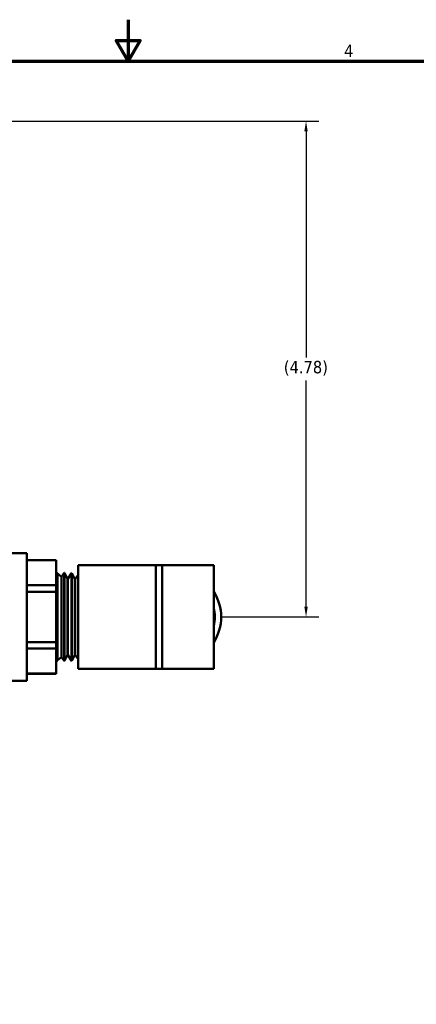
# Model space of a CAD drawing. Header units: inches. Extents: x 0.1 to 33.9, y 0.6 to 21.4.
# Tile 24 of 39: x 16 to 19.8, y 11.9 to 21.4. Entities that reach past the tile are written whole.
import ezdxf

# ---------------------------------------------------------------- set-up
doc = ezdxf.new("R2010")
doc.units = ezdxf.units.IN
doc.header["$MEASUREMENT"] = 0
for name, color, linetype, lineweight in [('Border (ANSI)', 7, 'Continuous', 70), ('Dimension (ANSI)', 7, 'Continuous', 25), ('Visible (ANSI)', 7, 'Continuous', 50)]:
    doc.layers.add(name, color=color, linetype=linetype, lineweight=lineweight)
doc.styles.add('Note Text (ANSI)', font='tahoma.ttf')
doc.dimstyles.new('Default (ANSI)', dxfattribs={"dimtxt": 0.12, "dimasz": 0.098425, "dimexe": 0.125, "dimexo": 0.0625, "dimgap": 0.031496, "dimtad": 0, "dimtih": 1, "dimtoh": 1, "dimrnd": 1e-08, "dimzin": 4, "dimdsep": 46, "dimtxsty": 'Note Text (ANSI)', "dimcen": 0.09, "dimdle": 0.393701, "dimclrd": 256, "dimclre": 256, "dimclrt": 256, "dimadec": 0, "dimazin": 1, "dimtfac": 1, "dimtofl": 0, "dimtmove": 0, "dimatfit": 3, "dimfxl": 1, "dimtolj": 1, "dimtzin": 4, "dimlwd": -1, "dimlwe": -1, "dimarcsym": 0})

# ---------------------------------------------------------------- blocks, each defined once
blk = doc.blocks.new('Borders Default Border')
at = {"layer": 'Border (ANSI)', "flags": 128}
for points in [[(17, 21.4), (17, 21), (16.8845, 21.2), (17.1155, 21.2), (17, 21)], [(0.5, 1), (0.5, 21), (33.5, 21), (33.5, 1), (0.5, 1)]]:
    blk.add_lwpolyline(points, dxfattribs=at)
at = {"layer": 'Border (ANSI)', "insert": (19.0831, 21.04), "char_height": 0.12, "attachment_point": 7, "style": 'Note Text (ANSI)'}
blk.add_mtext('4', dxfattribs=at)
blk = doc.blocks.new('*D9')
at = {"layer": 'Defpoints', "color": 0, "transparency": 16777216}
for p in [(10.7707, 20.4208), (18.7157, 20.4208), (17.8252, 15.6403)]:
    blk.add_point(p, dxfattribs=at)
at = {"layer": 'Dimension (ANSI)', "transparency": 16777216}
for p, q in [((10.8332, 20.4208), (18.8407, 20.4208)), ((18.7157, 20.3224), (18.7157, 18.1413)), ((18.7157, 15.7387), (18.7157, 17.9197)), ((17.8877, 15.6403), (18.8407, 15.6403))]:
    blk.add_line(p, q, dxfattribs=at)
for points in [[(18.6993, 20.3224), (18.7321, 20.3224), (18.7157, 20.4208)], [(18.6993, 15.7387), (18.7321, 15.7387), (18.7157, 15.6403)]]:
    blk.add_solid(points, dxfattribs=at)
at = {"layer": 'Dimension (ANSI)', "transparency": 16777216, "insert": (18.5011, 18.1098), "char_height": 0.12, "attachment_point": 1, "style": 'Note Text (ANSI)'}
blk.add_mtext('\\A1;(4.78)', dxfattribs=at)

msp = doc.modelspace()

# ---------------------------------------------------------------- linework, layer by layer
at = {"layer": 'Visible (ANSI)'}
for p, q in [((16.0195, 16.2553), (15.7338, 16.2553)), ((16.0195, 16.2553), (16.0195, 15.0253)), ((16.3052, 16.1884), (16.0195, 16.1884)), ((16.0195, 16.1872), (16.3052, 16.1872)), ((16.3052, 16.1884), (16.3052, 16.1872)), ((16.3052, 16.1872), (16.3052, 15.9456)), ((16.3077, 16.065), (16.3052, 16.0669)), ((16.3077, 16.065), (16.3089, 16.0668)), ((16.3077, 15.2156), (16.3077, 16.065)), ((16.3089, 16.0668), (16.3089, 15.2138)), ((16.3116, 16.0667), (16.3089, 16.0668)), ((16.3116, 16.0667), (16.3116, 15.2138)), ((16.316, 16.0585), (16.3116, 16.0667)), ((16.316, 16.0585), (16.316, 15.2221)), ((16.3567, 16.0266), (16.316, 16.0585)), ((16.3567, 16.0266), (16.3802, 16.0646)), ((16.3802, 16.0646), (16.3802, 15.216)), ((16.383, 16.0645), (16.3802, 16.0646)), ((16.383, 16.0645), (16.383, 15.2161)), ((16.4142, 16.0064), (16.383, 16.0645)), ((16.4169, 16.0063), (16.4516, 16.0624)), ((16.4516, 16.0624), (16.4516, 15.2182)), ((16.4544, 16.0623), (16.4516, 16.0624)), ((16.4544, 16.0623), (16.4544, 15.2183)), ((16.4856, 16.0041), (16.4544, 16.0623)), ((16.4883, 16.004), (16.5152, 16.0475)), ((16.5152, 16.1403), (16.5152, 15.1403)), ((16.5152, 16.1403), (17.2652, 16.1403)), ((17.2652, 16.1403), (17.2652, 15.1403)), ((17.2652, 16.1403), (17.3277, 16.1403)), ((17.3277, 16.1403), (17.3277, 15.1403)), ((17.3277, 16.1403), (17.6377, 16.1403)), ((17.8252, 16.1403), (17.6377, 16.1403)), ((17.8252, 16.1403), (17.8252, 15.1403)), ((16.3567, 15.254), (16.3567, 16.0266)), ((16.4142, 16.0064), (16.4142, 15.2742)), ((16.4169, 16.0063), (16.4142, 16.0064)), ((16.4169, 16.0063), (16.4169, 15.2743)), ((16.4856, 16.0041), (16.4856, 15.2765)), ((16.4883, 16.004), (16.4856, 16.0041)), ((16.4883, 16.004), (16.4883, 15.2765)), ((16.3052, 15.9456), (16.0195, 15.9456)), ((16.0195, 15.8819), (16.3052, 15.8819)), ((16.3052, 15.9456), (16.3052, 15.8819)), ((16.3052, 15.8819), (16.3052, 15.3987)), ((16.3052, 15.3987), (16.0195, 15.3987)), ((16.3052, 15.3987), (16.3052, 15.335)), ((16.0195, 15.335), (16.3052, 15.335)), ((16.3052, 15.335), (16.3052, 15.0934)), ((16.3077, 15.2156), (16.3052, 15.2136)), ((16.3077, 15.2156), (16.3089, 15.2138)), ((16.3116, 15.2138), (16.3089, 15.2138)), ((16.316, 15.2221), (16.3116, 15.2138)), ((16.3567, 15.254), (16.316, 15.2221)), ((16.3567, 15.254), (16.3802, 15.216)), ((16.383, 15.2161), (16.3802, 15.216)), ((16.4142, 15.2742), (16.383, 15.2161)), ((16.4169, 15.2743), (16.4142, 15.2742)), ((16.4169, 15.2743), (16.4516, 15.2182)), ((16.4544, 15.2183), (16.4516, 15.2182)), ((16.4856, 15.2765), (16.4544, 15.2183)), ((16.4883, 15.2765), (16.4856, 15.2765)), ((16.4883, 15.2765), (16.5152, 15.2331)), ((16.5152, 15.1403), (17.2652, 15.1403)), ((17.2652, 15.1403), (17.3277, 15.1403)), ((17.3277, 15.1403), (17.6377, 15.1403)), ((17.8252, 15.1403), (17.6377, 15.1403)), ((16.0195, 15.0253), (15.7338, 15.0253)), ((16.3052, 15.0934), (16.0195, 15.0934)), ((16.3052, 15.0922), (16.0195, 15.0922)), ((16.3052, 15.0934), (16.3052, 15.0922))]:
    msp.add_line(p, q, dxfattribs=at)
for radius, start, end in [(0.4589, 327.73522, 32.26478), (0.3981, 347.05258, 12.94742)]:
    msp.add_arc((17.4372, 15.6403), radius, start, end, dxfattribs=at)

# ---------------------------------------------------------------- block references
msp.add_blockref('Borders Default Border', (0, 0))

# ---------------------------------------------------------------- dimensions: what is measured, and where the dimension line sits
at = {"layer": 'Dimension (ANSI)'}
dim = msp.add_linear_dim(base=(18.7157, 20.4208), p1=(17.8252, 15.6403), p2=(10.7707, 20.4208), angle=90, text='(<>)', dimstyle='Default (ANSI)', override={"dimgap": 0.031496, "dimdec": 2, "dimtol": 0, "dimlim": 0, "dimtp": 0, "dimtm": 0, "dimtdec": 2, "dimatfit": 1}, dxfattribs=at)
dim.commit()
dim.dimension.update_dxf_attribs({"geometry": '*D9', "text_midpoint": (18.7157, 18.0305), "dimtype": 160})

doc.saveas('drawing.dxf')
